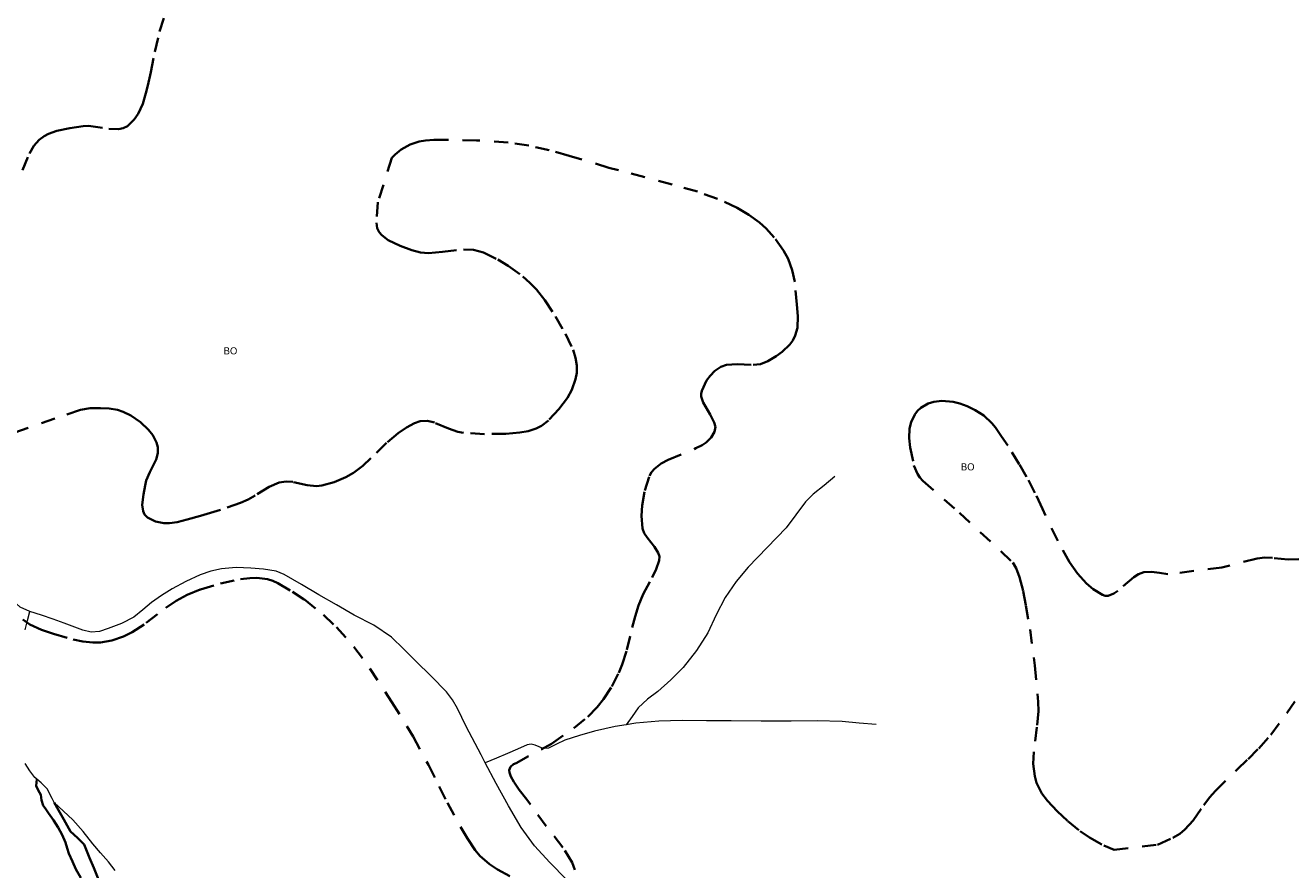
# Model space of a CAD drawing. Header units: metres. Extents: x 407555 to 411072, y 4571682 to 4574038.
# Tile 49 of 67: x 409565 to 410014, y 4573097 to 4573396. Entities that reach past the tile are written whole.
import ezdxf
from ezdxf.enums import TextEntityAlignment as Align

# ---------------------------------------------------------------- set-up
doc = ezdxf.new("R2010")
doc.units = ezdxf.units.M
doc.header["$MEASUREMENT"] = 0
doc.linetypes.add('bt5mv20_nopinta', pattern=[10, 5, -5])
doc.linetypes.add('bt5mv20_tlin1', pattern=[7, 5.25, -1.75])
for name, color, linetype, lineweight in [('COB01_CN', 7, 'Continuous', 15), ('COB01_LN', 7, 'Continuous', 15), ('FLU01_LN', 7, 'Continuous', 15), ('VIA21_LN', 7, 'Continuous', 15)]:
    doc.layers.add(name, color=color, linetype=linetype, lineweight=lineweight)
doc.styles.add('034', font='txt')

msp = doc.modelspace()

# ---------------------------------------------------------------- linework, layer by layer
at = {"layer": 'COB01_LN', "color": 92, "linetype": 'bt5mv20_nopinta', "lineweight": 35}
for points in [[(409564.21, 4573344.53, 425.88), (409566.68, 4573350.48, 426.41), (409568.18, 4573353.14, 426.72), (409570.14, 4573355.3, 427.11), (409571.88, 4573356.52, 427.66), (409573.48, 4573357.36, 428.45), (409576.4, 4573358.43, 430.31), (409581.02, 4573359.4, 433.43), (409583.39, 4573359.76, 434.78), (409585.77, 4573360.13, 435.74), (409587.65, 4573360.24, 436.29), (409594.79, 4573359.15, 438.15), (409598.29, 4573359.03, 439.07), (409599.91, 4573359.39, 439.52), (409601.42, 4573360.16, 439.97), (409603.84, 4573362.44, 440.85), (409605.24, 4573364.52, 441.51), (409606.82, 4573368.03, 442.46), (409607.97, 4573371.75, 443.29), (409608.66, 4573374.48, 443.69), (409609.69, 4573379.29, 443.79), (409611.12, 4573386.51, 442.93), (409612.8, 4573393.63, 441.55), (409615.43, 4573402.2, 439.81)], [(409811.78, 4573274.81, 483.62), (409813.81, 4573275.47, 483.57), (409817.52, 4573275.74, 483.46), (409823.16, 4573275.48, 483.29), (409825.86, 4573275.77, 483.22), (409828.39, 4573276.77, 483.2), (409831.33, 4573278.61, 483.25), (409833.43, 4573280.11, 483.35), (409836.17, 4573282.7, 483.61), (409837.27, 4573284.21, 483.8), (409838.12, 4573285.88, 484.03), (409838.88, 4573288.6, 484.68), (409839.07, 4573292.72, 486.2), (409838.73, 4573296.87, 487.45), (409837.93, 4573304.98, 488.67), (409837.07, 4573309.04, 488.98), (409835.56, 4573313.06, 489.02), (409833.96, 4573316.02, 488.92), (409830.67, 4573320.71, 488.67), (409827.82, 4573323.81, 488.42), (409825.48, 4573325.92, 488.17), (409821.69, 4573328.73, 487.68), (409817.58, 4573331.12, 487.04), (409810.61, 4573334.38, 485.82), (409803.44, 4573336.9, 484.62), (409794.49, 4573339.48, 483.2), (409775.51, 4573344.48, 480), (409772.05, 4573345.38, 479.38), (409758, 4573349.65, 476.81), (409750.91, 4573351.62, 475.55), (409743.71, 4573353.22, 474.32), (409736.35, 4573354.29, 473.38), (409725.17, 4573355.07, 472.59), (409713.99, 4573355.25, 471.79), (409710.02, 4573355.23, 471.36), (409707.06, 4573355.03, 471), (409704.86, 4573354.68, 470.73), (409701.6, 4573353.64, 470.34), (409698.39, 4573351.82, 470.01), (409696.34, 4573350.11, 469.86), (409695.17, 4573348.83, 469.82), (409690.14, 4573333.12, 469.4), (409689.68, 4573325.82, 468.83), (409689.92, 4573323.97, 468.71), (409690.65, 4573322.55, 468.64), (409691.62, 4573321.44, 468.61), (409693.88, 4573319.75, 468.6), (409698.05, 4573317.72, 468.65), (409702.23, 4573316.11, 468.69), (409705.34, 4573315.31, 468.7), (409708.13, 4573315.13, 468.71), (409713.1, 4573315.54, 468.72), (409720.54, 4573316.41, 468.74), (409724.13, 4573316.26, 468.75), (409727.58, 4573315.3, 468.76), (409732.73, 4573312.8, 468.75), (409736.42, 4573310.63, 468.73), (409741.62, 4573306.82, 468.72), (409744.05, 4573304.61, 468.73), (409746.35, 4573302.18, 468.77), (409749.36, 4573298.45, 468.89), (409753.19, 4573292.69, 469.18), (409756.67, 4573286.5, 469.48), (409759.35, 4573280.89, 469.72), (409760.26, 4573278.06, 469.85), (409760.72, 4573275.26, 469.97), (409760.67, 4573272.71, 470.07), (409760.27, 4573270.5, 470.12), (409758.89, 4573266.68, 470.08), (409757.34, 4573263.87, 469.91), (409754.33, 4573259.77, 469.34), (409750.66, 4573255.83, 468.3), (409748.19, 4573253.88, 467.36), (409746.32, 4573252.92, 466.54), (409743.47, 4573252.07, 465.18), (409740.53, 4573251.6, 463.75), (409735.52, 4573251.12, 461.28), (409728.01, 4573251.01, 457.48), (409720.48, 4573251.44, 453.85), (409718.58, 4573251.78, 453), (409715.24, 4573252.99, 451.59), (409710.23, 4573255.06, 449.65), (409707.72, 4573255.64, 448.77), (409705.22, 4573255.55, 447.94), (409703.2, 4573254.91, 447.34), (409700.28, 4573253.3, 446.57), (409697.43, 4573251.33, 445.77), (409693.24, 4573247.89, 444.04), (409687.71, 4573242.43, 441.05), (409684.81, 4573239.77, 439.72), (409681.5, 4573237.3, 438.72), (409678.85, 4573235.77, 438.31), (409674.65, 4573234, 438.11), (409670.29, 4573232.74, 438.12), (409668.43, 4573232.52, 438.15)], [(409760.02, 4573096.59, 432.96), (409759.1, 4573099.16, 433.1), (409755.73, 4573104.52, 433.08), (409749.88, 4573112.07, 432.8), (409744.26, 4573119.69, 432.42), (409743.01, 4573121.45, 432.31), (409740.27, 4573124.97, 432.02), (409738.32, 4573127.71, 431.77), (409737.26, 4573129.66, 431.6), (409736.82, 4573131.01, 431.5), (409736.74, 4573131.92, 431.45), (409737.14, 4573133.1, 431.41), (409738.24, 4573133.99, 431.44), (409739.25, 4573134.41, 431.53), (409751.71, 4573141.26, 434.97), (409759.69, 4573146.81, 437.7), (409764.62, 4573150.82, 439.63), (409767.9, 4573154.26, 441.22), (409770.12, 4573157.06, 442.47), (409773.07, 4573161.54, 444.4), (409775.57, 4573166.33, 446.35), (409776.81, 4573169.32, 447.6), (409778.47, 4573174.56, 450.02), (409780.35, 4573182.44, 453.85), (409781.33, 4573186.37, 455.65), (409782.51, 4573190.29, 457.26), (409784.23, 4573194.25, 458.57), (409787.44, 4573200.2, 460.16), (409788.87, 4573203.17, 460.99), (409789.9, 4573206.13, 461.97), (409789.97, 4573207.6, 462.52), (409789.58, 4573208.87, 463.01), (409788.22, 4573211.05, 463.9), (409785.61, 4573214.28, 465.25), (409784.56, 4573215.9, 465.94), (409783.98, 4573217.54, 466.63), (409783.64, 4573222.06, 468.56), (409783.82, 4573225.64, 470.13), (409784.75, 4573231.05, 472.5), (409786.43, 4573236.16, 474.68), (409787.2, 4573237.54, 475.21), (409788.18, 4573238.69, 475.58), (409790.56, 4573240.53, 476), (409793.07, 4573241.87, 476.13), (409802.9, 4573245.94, 475.84), (409805.11, 4573247.09, 475.81), (409806.58, 4573248.06, 475.86), (409808.37, 4573249.75, 476.08), (409809.56, 4573251.78, 476.55), (409809.8, 4573253.55, 477.17), (409809.44, 4573255.13, 477.9), (409808, 4573257.92, 479.43), (409805.49, 4573262.15, 481.73), (409804.83, 4573264.25, 482.61), (409804.8, 4573265.3, 482.93), (409805.03, 4573266.33, 483.14), (409806.72, 4573269.92, 483.54), (409807.97, 4573271.67, 483.63), (409809.6, 4573273.36, 483.65), (409811.78, 4573274.81, 483.62)], [(410016.58, 4573206.64, 501.15), (410012.89, 4573206.49, 501.04), (410007.31, 4573207.1, 500.82), (410004.54, 4573207.22, 500.74), (410001.83, 4573206.87, 500.72), (409989.36, 4573203.76, 500.82), (409970.21, 4573201.32, 499.26), (409967.28, 4573201.84, 498.43), (409964.43, 4573202.17, 497.64), (409961.71, 4573202.05, 497.03), (409959.77, 4573201.37, 496.66), (409958.1, 4573200.31, 496.34), (409952.45, 4573195.46, 495.28), (409951.07, 4573194.51, 495.04), (409949.04, 4573193.71, 494.7), (409948.03, 4573193.7, 494.55), (409947.03, 4573193.99, 494.4), (409943.73, 4573196, 494.14), (409941.38, 4573198, 494.15), (409938.15, 4573201.58, 494.22), (409935.37, 4573205.54, 494.07), (409931.14, 4573213.11, 493.04), (409925.73, 4573224.53, 490.82), (409923.04, 4573230.22, 489.73), (409920.12, 4573235.88, 488.85), (409917.55, 4573240.35, 488.63), (409913.44, 4573246.89, 488.98), (409911.28, 4573250.11, 489.07), (409909.08, 4573253.3, 488.85), (409907.84, 4573254.86, 488.55), (409904.95, 4573257.52, 487.57), (409901.95, 4573259.49, 486.38), (409899.09, 4573260.88, 485.15), (409896.47, 4573261.8, 483.99), (409894.14, 4573262.36, 482.94), (409890.13, 4573262.72, 481.13), (409887.27, 4573262.4, 479.86), (409885.28, 4573261.81, 479.01), (409882.63, 4573260.29, 477.96), (409881.49, 4573259.23, 477.56), (409880.5, 4573257.96, 477.26), (409879.18, 4573255.19, 476.85), (409878.65, 4573252.94, 476.66), (409878.46, 4573249.5, 476.65), (409878.84, 4573246.23, 477.08), (409880.19, 4573239.89, 478.59), (409881.4, 4573236.91, 479.36), (409882.26, 4573235.59, 479.73), (409883.34, 4573234.45, 480.06), (409896.31, 4573223.09, 483.51), (409915.22, 4573205.46, 487.52), (409916.38, 4573203.5, 487.61), (409917.6, 4573200.33, 487.68), (409918.91, 4573195.32, 487.65), (409919.89, 4573190.27, 487.45), (409921.35, 4573181.74, 486.86), (409923.05, 4573168.93, 485.8), (409924.27, 4573156.11, 484.99), (409924.34, 4573152.83, 484.87), (409923.8, 4573147.07, 484.7), (409922.65, 4573138.41, 484.48), (409922.5, 4573134.09, 484.33), (409922.99, 4573129.78, 484.14), (409923.67, 4573127.4, 484.01), (409925.58, 4573123.61, 483.77)], [(409668.43, 4573232.52, 438.15), (409665.11, 4573232.9, 438.3), (409660.08, 4573234.02, 438.59), (409657.62, 4573234.23, 438.66), (409655.24, 4573233.83, 438.62), (409651.71, 4573232.25, 438.22), (409646.7, 4573229.25, 437.13), (409644.16, 4573227.8, 436.6), (409641.49, 4573226.58, 436.22), (409634.44, 4573224.15, 435.65), (409630.87, 4573223.07, 435.57), (409627.31, 4573222.05, 435.75), (409622.64, 4573220.68, 436.28), (409619.03, 4573219.81, 436.8), (409616.32, 4573219.46, 437.24), (409614.31, 4573219.46, 437.59), (409611.37, 4573220.04, 438.14), (409608.57, 4573221.46, 438.69), (409607.51, 4573222.52, 438.96), (409606.95, 4573223.64, 439.19), (409606.62, 4573225.89, 439.62), (409607.08, 4573229.53, 440.36), (409607.7, 4573232.81, 441.28), (409608.09, 4573234.54, 442), (409609.37, 4573237.55, 443.6), (409611.54, 4573242.02, 446.4), (409612.18, 4573244.23, 447.77), (409612.17, 4573246.4, 449.02), (409611.73, 4573247.98, 449.87), (409610.37, 4573250.65, 451.34), (409608.9, 4573252.55, 452.36), (409606.08, 4573255.23, 453.67), (409602.61, 4573257.63, 454.56), (409599.93, 4573258.93, 454.79), (409597.91, 4573259.55, 454.71), (409594.89, 4573260.06, 454.28), (409591.88, 4573260.21, 453.6), (409588.25, 4573260.19, 452.71), (409584.73, 4573259.57, 451.72), (409575.63, 4573256.51, 448.81), (409555.57, 4573249.46, 442.22)], [(409634.38, 4573198.09, 423.03), (409641.49, 4573199.57, 423.88), (409644.8, 4573199.97, 424.53), (409647.31, 4573200.03, 425.13), (409651.06, 4573199.54, 426.05), (409652.92, 4573198.96, 426.46), (409654.77, 4573198.12, 426.81), (409659.92, 4573195.13, 427.64), (409664.13, 4573192.32, 428.3), (409670.87, 4573186.97, 429.34), (409675.46, 4573182.61, 430.1), (409681.71, 4573175.57, 431.29), (409687.34, 4573167.96, 432.7), (409695.19, 4573155.95, 435.52), (409702.66, 4573143.76, 438.5), (409708.12, 4573133.8, 440.62), (409711.95, 4573126.12, 442.04), (409714.84, 4573120.34, 442.85), (409719.44, 4573111.8, 443.47), (409721.95, 4573107.64, 443.42), (409724.67, 4573103.59, 443.09), (409726.35, 4573101.55, 442.72), (409729.74, 4573098.58, 441.69), (409732.56, 4573096.72, 440.69), (409741.5, 4573091.69, 437.29)], [(409564.29, 4573185.23, 421.56), (409566.81, 4573183.52, 421.59), (409570.9, 4573181.67, 421.53), (409575.23, 4573180.18, 421.56), (409582.17, 4573178.17, 421.82), (409585.64, 4573177.49, 421.97), (409589.11, 4573177.1, 422.16), (409591.83, 4573177.12, 422.41), (409595.92, 4573177.86, 422.94), (409600, 4573179.28, 423.35), (409603.14, 4573180.82, 423.44), (409608.09, 4573184.07, 423.28), (409615.02, 4573189.43, 422.72), (409618.65, 4573191.93, 422.51), (409622.61, 4573194.04, 422.47), (409627.3, 4573195.92, 422.6), (409634.38, 4573198.09, 423.03)], [(409925.58, 4573123.61, 483.77), (409927.49, 4573121, 483.58), (409930.93, 4573117.34, 483.3), (409934.79, 4573113.78, 483.03), (409939.12, 4573110.26, 482.76), (409942.43, 4573108.01, 482.57), (409947.55, 4573105.18, 482.3), (409951.15, 4573103.62, 482.1), (409966.51, 4573105.47, 481.72), (409972.01, 4573107.93, 482), (409974.4, 4573109.31, 482.12), (409976.26, 4573110.84, 482.21), (409979.11, 4573114.06, 482.33), (409982.96, 4573119.49, 482.49), (409984.92, 4573122.16, 482.58), (409987.05, 4573124.6, 482.68), (409994.75, 4573132.08, 482.97), (409998.62, 4573135.81, 483.42), (410002.41, 4573139.62, 484.39), (410006.68, 4573144.45, 486.01), (410012.38, 4573152.06, 488.48), (410017.77, 4573159.79, 490.95)]]:
    msp.add_polyline3d(points, dxfattribs=at)
at = {"layer": 'FLU01_LN', "color": 150, "linetype": 'Continuous', "lineweight": 15}
for points in [[(409852.15, 4573235.94, 466.61), (409848.33, 4573232.82, 465.24), (409844.51, 4573229.69, 463.87), (409841.78, 4573226.96, 462.62), (409838.37, 4573222.34, 460.41), (409834.87, 4573217.76, 458.21), (409828.16, 4573210.83, 454.86), (409821.45, 4573203.88, 451.66), (409817.15, 4573198.7, 449.65), (409813.23, 4573193.11, 447.86), (409810.14, 4573186.88, 446.18), (409807.15, 4573180.6, 444.61), (409803.11, 4573174.24, 442.99), (409798.37, 4573168.31, 441.51), (409793.97, 4573163.94, 440.44), (409789.41, 4573159.77, 439.38), (409785.74, 4573157.04, 438.54), (409782.45, 4573153.96, 437.78), (409780.33, 4573150.96, 437.27), (409778.21, 4573147.95, 436.76)], [(409566.79, 4573188.15, 419.34), (409563.43, 4573189.67, 419.29), (409560.72, 4573192.1, 419.24), (409559.14, 4573194.66, 419.14), (409557.73, 4573197.28, 419.02), (409556.02, 4573200.64, 418.85), (409554.25, 4573204, 418.65), (409552.23, 4573206.29, 418.32), (409549.53, 4573207.76, 418.01), (409544.77, 4573208.84, 417.84), (409540.03, 4573209.83, 417.68), (409532.52, 4573212.44, 417.33), (409524.92, 4573214.94, 417.01), (409519.69, 4573216.01, 416.89), (409514.41, 4573216.62, 416.83), (409510.02, 4573216.9, 416.82), (409505.72, 4573216.28, 416.81), (409503.04, 4573215.33, 416.76), (409500.36, 4573214.38, 416.65), (409497.97, 4573213.55, 416.45), (409495.59, 4573212.72, 416.23), (409494.3, 4573212.2, 416.22)], [(409728.27, 4573134.45, 427.57), (409726.77, 4573137.27, 427.46), (409721.42, 4573147.37, 427.16), (409718.38, 4573153.76, 426.97), (409716.68, 4573156.84, 426.88), (409714.53, 4573159.65, 426.79), (409709.11, 4573165.14, 426.58), (409703.65, 4573170.47, 426.31), (409699.37, 4573174.78, 425.97), (409695.04, 4573178.98, 425.53), (409688.71, 4573183.25, 424.93), (409681.83, 4573186.85, 424.34), (409675.55, 4573190.44, 423.91), (409669.27, 4573194.02, 423.61), (409663.12, 4573197.63, 423.47), (409656.91, 4573201.22, 423.32), (409654.14, 4573202.36, 423.21), (409649.68, 4573203.13, 423.02), (409645.14, 4573203.45, 422.84), (409639.96, 4573203.66, 422.7), (409634.8, 4573203.25, 422.56), (409630.97, 4573202.37, 422.39), (409627.24, 4573201.05, 422.18), (409622.13, 4573198.77, 421.83), (409617.23, 4573196.15, 421.49), (409613.52, 4573193.79, 421.26), (409609.93, 4573191.29, 421.03), (409606.82, 4573188.7, 420.79), (409603.65, 4573186.14, 420.57), (409599.27, 4573183.86, 420.52), (409594.58, 4573182.13, 420.57), (409591.56, 4573181.06, 420.55), (409588.55, 4573180.79, 420.49), (409585.65, 4573181.54, 420.15), (409582.78, 4573182.56, 419.81), (409578.94, 4573184.01, 419.7), (409575.1, 4573185.45, 419.59), (409570.95, 4573186.81, 419.46), (409566.79, 4573188.15, 419.34)], [(409565.12, 4573181.65, 420.97), (409565.96, 4573184.9, 420.16), (409566.79, 4573188.15, 419.34)], [(409778.21, 4573147.95, 436.76), (409774.31, 4573147.32, 436.32), (409767.02, 4573145.66, 435.57), (409761.66, 4573144.17, 434.96), (409756.41, 4573142.48, 434.26), (409753.53, 4573141.06, 433.66), (409750.67, 4573139.63, 432.94), (409748.82, 4573139.62, 432.51), (409745.93, 4573140.69, 431.85), (409744.51, 4573141.04, 431.51), (409743.15, 4573140.85, 431.17), (409739.67, 4573139.29, 430.02), (409736.17, 4573137.74, 429), (409732.22, 4573136.1, 428.29), (409728.27, 4573134.45, 427.57)], [(409866.86, 4573148.01, 461.5), (409860.79, 4573148.57, 458.41), (409854.71, 4573149.12, 455.31), (409845.92, 4573149.33, 451.75), (409836.73, 4573149.2, 449.17), (409826.07, 4573149.28, 446.53), (409815.38, 4573149.35, 444.05), (409806.7, 4573149.4, 442.15), (409798.01, 4573149.45, 440.29), (409789.82, 4573149.22, 438.57), (409781.62, 4573148.51, 437.15), (409778.21, 4573147.95, 436.76)], [(409597.04, 4573096.37, 437.66), (409594.66, 4573099.42, 437.15), (409591.88, 4573102.61, 436.3), (409589.11, 4573105.81, 435.42), (409585.68, 4573110.11, 434.39), (409582.03, 4573114.24, 433.54), (409578.77, 4573117.36, 433), (409575.5, 4573120.48, 432.45), (409574.73, 4573121.9, 432.11), (409572.91, 4573125.24, 431.31), (409570.88, 4573127.34, 430.95), (409569.32, 4573128.71, 430.72), (409568.65, 4573129.3, 430.62), (409566.81, 4573131.68, 429.97), (409565.14, 4573134.22, 429.36)], [(409766.84, 4573086.18, 430.92), (409763.7, 4573087.85, 430.69), (409757.08, 4573093.08, 430.09), (409751.14, 4573099.14, 429.52), (409745.75, 4573105.1, 429.12), (409741.02, 4573111.52, 428.76), (409736.47, 4573119.29, 428.28), (409732.13, 4573127.17, 427.84), (409728.27, 4573134.45, 427.57)]]:
    msp.add_polyline3d(points, dxfattribs=at)
at = {"layer": 'VIA21_LN', "color": 2, "linetype": 'bt5mv20_tlin1', "lineweight": 35}
for points in [[(409584.89, 4573093.78, 439.59), (409583.15, 4573096.83, 438.83), (409581.9, 4573099.57, 438.29), (409580.7, 4573102.31, 437.74), (409580.09, 4573104.29, 436.96), (409579.5, 4573106.26, 436.17), (409578.31, 4573108.94, 435.53), (409576.86, 4573111.55, 435), (409575.16, 4573114.14, 434.53), (409573.44, 4573116.69, 434.06), (409572.5, 4573118.01, 433.81), (409571.57, 4573119.35, 433.55), (409571.01, 4573121.25, 432.85), (409570.71, 4573123.2, 432.07), (409569.72, 4573124.77, 431.77), (409569.09, 4573126.39, 431.42), (409569.32, 4573128.71, 430.72)], [(409584.78, 4573052.54, 449.3), (409584.63, 4573052.92, 449.25), (409583.89, 4573055.6, 448.66), (409583.41, 4573058.3, 448.01), (409583.13, 4573060.77, 447.38), (409583.33, 4573063.23, 446.75), (409585.03, 4573069.43, 445.26), (409586.98, 4573075.53, 443.67), (409588.25, 4573079.25, 442.54), (409589.55, 4573082.93, 441.41), (409590.77, 4573085.21, 440.67), (409591.89, 4573087.49, 439.94), (409591.93, 4573090.64, 439.29), (409590.97, 4573093.78, 438.76), (409589.48, 4573097.28, 437.98), (409587.99, 4573100.77, 437.2), (409587.01, 4573103.15, 436.66), (409586.02, 4573105.53, 436.11), (409583.69, 4573107.89, 435.33), (409581.19, 4573110.18, 434.55), (409578.84, 4573114.37, 433.71), (409576.53, 4573118.56, 432.92), (409575.5, 4573120.48, 432.45)]]:
    msp.add_polyline3d(points, dxfattribs=at)

# ---------------------------------------------------------------- texts
at = {"layer": 'COB01_CN', "color": 251, "linetype": 'Continuous', "lineweight": 0, "style": '034'}
msp.add_text('BO', height=2.5, dxfattribs=at).set_placement((409637.94, 4573280.49), align=Align.MIDDLE_CENTER)
at = {"layer": 'COB01_CN', "color": 252, "linetype": 'Continuous', "lineweight": 0, "style": '034'}
msp.add_text('BO', height=2.5, dxfattribs=at).set_placement((409899.26, 4573239.37), align=Align.MIDDLE_CENTER)

doc.saveas('drawing.dxf')
